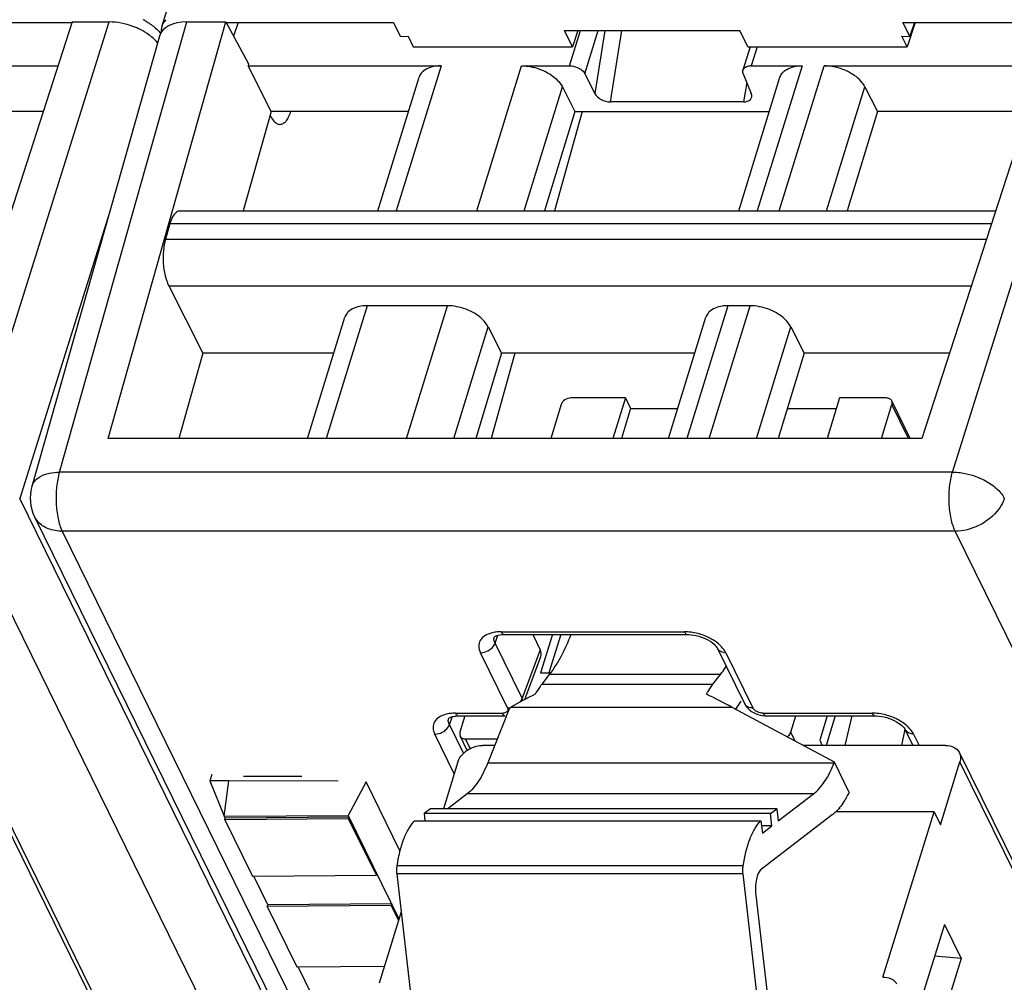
# Model space of a CAD drawing. Header units: millimetres. Extents: x 0 to 841, y 0 to 594.
# Tile 57 of 237: x 352 to 375, y 77 to 100. Entities that reach past the tile are written whole.
import ezdxf

# ---------------------------------------------------------------- set-up
doc = ezdxf.new("R2010")
doc.units = ezdxf.units.MM
doc.header["$LTSCALE"] = 46.255
doc.layers.get('0').update_dxf_attribs({"linetype": 'CONTINUOUS'})

msp = doc.modelspace()

# ---------------------------------------------------------------- linework, layer by layer
at = {"color": 7, "linetype": 'CONTINUOUS'}
for p, q in [((355.35297, 99.42039), (372.29351, 154.24002)), ((353.22198, 99.51175), (350.0258, 89.65536)), ((353.22198, 99.51175), (354.09702, 99.51175)), ((354.07284, 89.6546), (356.86017, 99.51175)), ((355.93911, 99.51175), (356.86017, 99.51175)), ((356.86017, 99.51175), (357.39959, 98.51737)), ((376.52482, 99.51175), (373.32864, 89.65536)), ((349.58144, 99.49811), (353.22198, 99.49811)), ((356.86017, 99.49811), (360.82716, 99.49811)), ((357.14897, 99.49811), (357.04149, 99.17751)), ((360.82716, 99.49811), (360.98762, 99.17148)), ((364.87187, 99.30875), (369.02542, 99.30875)), ((365.06136, 98.92261), (364.87187, 99.30875)), ((365.19082, 99.30875), (365.06136, 98.92261)), ((369.21491, 98.92261), (369.02542, 99.30875)), ((372.88428, 99.49811), (376.52482, 99.49811)), ((373.04461, 99.17102), (372.88428, 99.49811)), ((373.17543, 99.49811), (372.98249, 98.92261)), ((373.15427, 99.49811), (373.04461, 99.17102)), ((355.28648, 99.17794), (352.26721, 88.5144)), ((360.98776, 99.17193), (361.17157, 99.17057)), ((361.1717, 99.17102), (361.29379, 98.92261)), ((372.98249, 98.92261), (372.86055, 99.17148)), ((372.8607, 99.17193), (373.04445, 99.17057)), ((361.29379, 98.92261), (365.06136, 98.92261)), ((369.26874, 98.92261), (369.09834, 98.37119)), ((369.21491, 98.92261), (372.98249, 98.92261)), ((347.71729, 98.47341), (352.88533, 98.47359)), ((357.38703, 98.4732), (361.95538, 98.47341)), ((357.93586, 97.39194), (357.38703, 98.4732)), ((357.39959, 98.51737), (357.38718, 98.4732)), ((363.85888, 98.47341), (364.99324, 98.47341)), ((369.29478, 98.47341), (370.4982, 98.47341)), ((371.02013, 98.47341), (376.18817, 98.47359)), ((360.45395, 95.03741), (361.43152, 98.20083)), ((365.35526, 98.28551), (365.59337, 97.81547)), ((368.99679, 95.03741), (369.97436, 98.20083)), ((369.1045, 98.28551), (369.29603, 97.81547)), ((364.82427, 97.97236), (365.1183, 97.39194)), ((371.98552, 97.97236), (372.27955, 97.39194)), ((369.10897, 97.61887), (365.96013, 97.61887)), ((352.53458, 97.39195), (348.9767, 97.39194)), ((357.93586, 97.39194), (357.27006, 95.03741)), ((361.18156, 97.39194), (357.93586, 97.39194)), ((365.1183, 97.39194), (364.40448, 95.03741)), ((365.29182, 97.39194), (364.63761, 95.03741)), ((365.1183, 97.39194), (369.7244, 97.39194)), ((372.27955, 97.39194), (371.56573, 95.03741)), ((375.83742, 97.39195), (372.27955, 97.39194)), ((355.77739, 95.03741), (375.07391, 95.03741)), ((355.5337, 94.7347), (355.42933, 94.3729)), ((355.50901, 93.26668), (356.31835, 91.67175)), ((362.1039, 92.79429), (360.20039, 92.79429)), ((369.26515, 92.79429), (368.74324, 92.79429)), ((358.79077, 89.65536), (359.67654, 92.52171)), ((367.33361, 89.65536), (368.21938, 92.52171)), ((363.06929, 92.29324), (363.38412, 91.67175)), ((370.23054, 92.29324), (370.54537, 91.67175)), ((356.31835, 91.67175), (355.74817, 89.65537)), ((359.41388, 91.67175), (356.31835, 91.67175)), ((363.38412, 91.67175), (362.77282, 89.65536)), ((363.70245, 91.67175), (363.14219, 89.65536)), ((367.95672, 91.67175), (363.38412, 91.67175)), ((370.54537, 91.67175), (369.93407, 89.65536)), ((373.98251, 91.67176), (370.54537, 91.67175)), ((364.79501, 90.45445), (364.54807, 89.65536)), ((366.31712, 90.61112), (365.02763, 90.61112)), ((366.31712, 90.61112), (366.02177, 89.65536)), ((366.31712, 90.61112), (366.43914, 90.36247)), ((371.38296, 90.61112), (371.0876, 89.65536)), ((372.48823, 90.61112), (371.38296, 90.61112)), ((372.37709, 89.65536), (372.62403, 90.45445)), ((373.05474, 89.65536), (372.61936, 90.54256)), ((366.43914, 90.36247), (366.22062, 89.65536)), ((366.43914, 90.36247), (367.55213, 90.36247)), ((370.14844, 90.36247), (371.30612, 90.36247)), ((373.32864, 89.65536), (354.07214, 89.65537)), ((352.33165, 87.80143), (379.10344, 33.24627)), ((363.449, 85.01313), (367.78361, 85.01313)), ((364.12426, 85.01313), (364.30119, 84.65259)), ((364.58721, 85.01313), (364.30797, 84.1095)), ((364.78607, 85.01313), (364.50682, 84.1095)), ((367.78361, 85.01313), (367.78418, 85.01314)), ((368.49458, 84.68399), (369.13535, 83.37823)), ((363.93236, 83.47222), (364.31529, 84.49597)), ((364.30797, 84.1095), (364.54691, 84.1095)), ((364.5134, 84.0638), (364.33479, 83.83446)), ((368.38746, 83.83446), (368.56607, 84.0638)), ((369.04495, 83.43581), (368.92344, 83.24504)), ((363.56901, 83.26845), (363.05898, 81.97843)), ((363.56901, 83.26845), (363.60309, 83.28853)), ((371.26068, 81.9892), (368.84251, 83.28853)), ((362.3683, 83.08614), (363.47413, 83.08614)), ((362.51803, 83.08614), (362.39855, 82.69952)), ((369.64974, 83.08614), (369.65038, 83.08615)), ((369.64974, 83.08614), (372.22927, 83.08614)), ((370.22757, 82.69952), (370.34705, 83.08614)), ((371.09275, 83.08614), (370.9151, 82.51126)), ((371.28002, 83.08614), (371.06411, 82.38745)), ((371.51496, 82.38745), (371.68437, 83.08614)), ((372.22927, 83.08614), (372.22984, 83.08615)), ((372.93047, 82.77429), (372.85347, 82.38745)), ((372.94024, 82.757), (373.12159, 82.38745)), ((362.57028, 82.27097), (362.40322, 82.61141)), ((362.53435, 82.54285), (363.28213, 82.54285)), ((370.9151, 82.51126), (370.97586, 82.38745)), ((363.22069, 82.38745), (362.93298, 82.38745)), ((373.89361, 82.38745), (370.51951, 82.38745)), ((350.9186, 82.21606), (372.69859, 37.8331)), ((374.22144, 82.21606), (396.00143, 37.8331)), ((362.35142, 81.99579), (362.00874, 80.88686)), ((371.25642, 81.97843), (371.26068, 81.9892)), ((371.61022, 81.27691), (371.26068, 81.9892)), ((373.77318, 80.50746), (374.23311, 81.99579)), ((356.53157, 81.69882), (356.48444, 81.54655)), ((357.27474, 81.65769), (358.65633, 81.65769)), ((356.92756, 81.54828), (356.48384, 81.54655)), ((356.48384, 81.54655), (356.82187, 80.71707)), ((356.82187, 80.71707), (356.92756, 81.54828)), ((359.51584, 81.5383), (356.92756, 81.54828)), ((360.17791, 81.5263), (359.75845, 80.72889)), ((360.97764, 79.89663), (360.17791, 81.5263)), ((362.57227, 81.24028), (362.10962, 80.88686)), ((369.93064, 80.59932), (370.76972, 81.24028)), ((371.61022, 81.27691), (371.57475, 81.20934)), ((361.69988, 80.88686), (361.55058, 80.77281)), ((369.89733, 80.88686), (361.69988, 80.88686)), ((369.74802, 80.77281), (369.89733, 80.88686)), ((369.89733, 80.88686), (369.93064, 80.59932)), ((356.82187, 80.71707), (359.75845, 80.72889)), ((356.84622, 80.66746), (356.82261, 80.71556)), ((356.83399, 80.62826), (356.8461, 80.66743)), ((359.76599, 80.64997), (356.83399, 80.62826)), ((356.83399, 80.62826), (357.48983, 79.2918)), ((359.77806, 80.68914), (356.84613, 80.66743)), ((359.75845, 80.72889), (360.95677, 78.28706)), ((359.7781, 80.68914), (359.76599, 80.64997)), ((360.42183, 79.31351), (359.76599, 80.64997)), ((369.74802, 80.77281), (361.55058, 80.77281)), ((361.55058, 80.77281), (361.5704, 80.60174)), ((371.21186, 80.74337), (369.53423, 79.46186)), ((369.78133, 80.48527), (369.74802, 80.77281)), ((373.62066, 80.81827), (371.29757, 80.81827)), ((372.41033, 76.90163), (373.62066, 80.81827)), ((373.62066, 80.81827), (373.77318, 80.50746)), ((361.32663, 80.60174), (369.52407, 80.60174)), ((369.52407, 80.60174), (369.55738, 80.31419)), ((369.78133, 80.48527), (369.53756, 80.48527)), ((369.55738, 80.31419), (369.78133, 80.48527)), ((357.48983, 79.2918), (360.42183, 79.31351)), ((357.85286, 78.61614), (357.52118, 79.29203)), ((360.42183, 79.31351), (360.43394, 79.35268)), ((360.90348, 79.34447), (361.32916, 75.6697)), ((369.52661, 75.6697), (369.10092, 79.34447)), ((369.40312, 78.84006), (369.7121, 76.17281)), ((357.84063, 78.57695), (357.85273, 78.61612)), ((360.77263, 78.59866), (357.84063, 78.57695)), ((357.84063, 78.57695), (358.54223, 77.14725)), ((360.7847, 78.63783), (357.85277, 78.61612)), ((360.78473, 78.63783), (360.77263, 78.59866)), ((360.9447, 78.24801), (360.77263, 78.59866)), ((361.0071, 78.44993), (360.48444, 76.75861)), ((373.86499, 78.15015), (373.16202, 75.87535)), ((373.86499, 78.15015), (374.26154, 77.34206)), ((374.26154, 77.34206), (373.63239, 77.39746)), ((358.54223, 77.14725), (360.60927, 77.16255)), ((358.92051, 76.44051), (358.57358, 77.14748)), ((374.26154, 77.34206), (373.55857, 75.06725)), ((372.41608, 76.90163), (372.41033, 76.90163))]:
    msp.add_line(p, q, dxfattribs=at)
at = {"color": 9, "linetype": 'CONTINUOUS'}
for p, q in [((350.75439, 88.85672), (354.09702, 99.51175)), ((352.92224, 88.85672), (355.93911, 99.51175)), ((374.05724, 88.85672), (377.39987, 99.51175)), ((364.99324, 98.47341), (365.25137, 99.30875)), ((365.35526, 98.28551), (365.67146, 99.30875)), ((365.83187, 99.30875), (365.59337, 97.81547)), ((365.96013, 97.61887), (366.23004, 99.30875)), ((369.43359, 98.92261), (369.29478, 98.47341)), ((361.95537, 98.47341), (360.89357, 95.03741)), ((362.79708, 95.03741), (363.85888, 98.47341)), ((370.49822, 98.47341), (369.43641, 95.03741)), ((369.95833, 95.03741), (371.02011, 98.47335)), ((363.9173, 95.03741), (364.82427, 97.97236)), ((369.19015, 98.07531), (369.10897, 97.61887)), ((371.07855, 95.03741), (371.98552, 97.97236)), ((354.11141, 95.02781), (351.98054, 88.23541)), ((374.97574, 94.7347), (355.5337, 94.7347)), ((355.42933, 94.3729), (374.85842, 94.3729)), ((355.50901, 93.26668), (374.4993, 93.26543)), ((360.20039, 92.79429), (359.23039, 89.65536)), ((361.1339, 89.65536), (362.1039, 92.79429)), ((368.74324, 92.79429), (367.77323, 89.65536)), ((368.29515, 89.65536), (369.26515, 92.79429)), ((362.25413, 89.65536), (363.06929, 92.29324)), ((369.41537, 89.65536), (370.23054, 92.29324)), ((373.01616, 89.65536), (372.62403, 90.45445)), ((374.05724, 88.85672), (352.92224, 88.85672)), ((352.26721, 88.5144), (352.26727, 88.51462)), ((378.7523, 33.68029), (351.98054, 88.23541)), ((377.59125, 32.90348), (350.81947, 87.45865)), ((352.98732, 87.45865), (379.7591, 32.90348)), ((374.12231, 87.45865), (352.98732, 87.45865)), ((400.89409, 32.90348), (374.12231, 87.45865)), ((363.37638, 85.07814), (367.71099, 85.07814)), ((363.2301, 84.80795), (363.30056, 84.99631)), ((363.87088, 83.50219), (363.2301, 84.80795)), ((364.30119, 84.65259), (363.87088, 83.50219)), ((363.52464, 83.27539), (362.88387, 84.58115)), ((368.69128, 84.58115), (369.33205, 83.27539)), ((368.56607, 84.0638), (364.5134, 84.0638)), ((364.33479, 83.83446), (368.38746, 83.83446)), ((368.84251, 83.28853), (363.60309, 83.28853)), ((362.1494, 82.88096), (362.21985, 83.06931)), ((362.29568, 83.15115), (363.40151, 83.15115)), ((369.57712, 83.15115), (372.15665, 83.15115)), ((362.48329, 82.20057), (362.1494, 82.88096)), ((362.26441, 81.71423), (361.80316, 82.65416)), ((362.6458, 82.31575), (362.53435, 82.54285)), ((370.33101, 82.48873), (370.22757, 82.69952)), ((373.13694, 82.65416), (373.26782, 82.38745)), ((372.71025, 37.61283), (350.93026, 81.99579)), ((363.05898, 81.97843), (371.25642, 81.97843)), ((396.0131, 37.61283), (374.23311, 81.99579)), ((370.76972, 81.24028), (362.57227, 81.24028)), ((371.39896, 80.89913), (371.37145, 80.89913)), ((369.1034, 79.53459), (360.90595, 79.53459)), ((369.10092, 79.34447), (360.90348, 79.34447))]:
    msp.add_line(p, q, dxfattribs=at)
at = {"color": 7, "linetype": 'CONTINUOUS'}
for points in [[(363.21356, 84.95805), (363.21264, 84.95659), (363.2136, 84.95759), (363.21763, 84.96106), (363.22756, 84.96785), (363.24536, 84.97725), (363.27063, 84.98741), (363.30254, 84.99689), (363.34063, 85.00478), (363.38454, 85.01036), (363.43335, 85.01302), (363.44936, 85.01319)], [(367.78418, 85.01303), (367.81484, 85.0125), (367.87244, 85.00854), (367.93262, 85.00048), (367.99417, 84.98832), (368.05605, 84.97224), (368.11725, 84.95248), (368.17663, 84.92943), (368.23339, 84.90343), (368.28644, 84.87502), (368.33432, 84.84516), (368.3766, 84.81461), (368.41292, 84.78419), (368.44247, 84.75532), (368.46521, 84.72916), (368.48195, 84.70612), (368.49327, 84.68695), (368.49522, 84.68309)], [(369.13564, 83.37809), (369.16064, 83.33393), (369.18918, 83.29484), (369.22253, 83.25799), (369.2601, 83.22399), (369.30199, 83.19274), (369.34799, 83.1646), (369.39687, 83.14047), (369.44868, 83.12033), (369.50317, 83.10437), (369.55845, 83.09332), (369.61392, 83.08733), (369.65038, 83.0862)], [(362.13285, 83.03106), (362.13194, 83.0296), (362.1329, 83.0306), (362.13692, 83.03407), (362.14686, 83.04086), (362.16466, 83.05026), (362.18993, 83.06042), (362.22183, 83.0699), (362.25992, 83.07779), (362.30383, 83.08337), (362.35265, 83.08603), (362.36866, 83.0862)], [(372.22984, 83.08604), (372.2605, 83.08551), (372.3181, 83.08155), (372.37828, 83.07349), (372.43983, 83.06133), (372.50171, 83.04525), (372.56291, 83.02549), (372.62229, 83.00244), (372.67906, 82.97644), (372.7321, 82.94803), (372.77999, 82.91817), (372.82226, 82.88762), (372.85858, 82.8572), (372.88814, 82.82833), (372.91087, 82.80217), (372.92761, 82.77913), (372.93893, 82.75996), (372.94088, 82.7561)]]:
    msp.add_lwpolyline(points, dxfattribs=at)
for centre, radius, start, end in [((354.19393, 98.16806), 1.56579, 61.076051, 63.120136), ((355.71739, 99.2906), 0.38896, 135.19863, 143.093554), ((355.66678, 99.32338), 0.32847, 162.821407, 168.657569), ((369.29464, 98.10025), 0.37316, 89.978287, 93.587989), ((353.22938, 88.24197), 1, 164.19185, 206.227988), ((373.01702, 83.69435), 3.22977, 239.562973, 239.935047)]:
    msp.add_arc(centre, radius, start, end, dxfattribs=at)
at = {"color": 9, "linetype": 'CONTINUOUS'}
for centre, radius, start, end in [((352.80969, 88.03711), 0.53296, 206.326593, 221.600461), ((367.6969, 83.74898), 1.32923, 86.151947, 89.392378), ((367.69811, 83.75668), 1.32147, 78.791148, 86.18208), ((368.63595, 84.75255), 0.15694, 205.951376, 222.212062), ((369.27674, 83.44678), 0.15693, 205.958643, 222.207442), ((363.40217, 83.40003), 0.24888, 269.849672, 275.434298), ((372.14256, 81.82199), 1.32923, 86.151947, 89.392378), ((372.14377, 81.82969), 1.32147, 78.791148, 86.18208), ((373.08161, 82.82556), 0.15694, 205.951376, 222.212062)]:
    msp.add_arc(centre, radius, start, end, dxfattribs=at)
at = {"color": 7, "linetype": 'CONTINUOUS'}
for centre, major_axis, ratio, start_param, end_param in [((356.2443, 98.89012), (0.95561, -0.29529), 0.57243192, 2.06579301, 3.15519034), ((365.86639, 97.82233), (0.28448, -0.10661), 0.60915864, 3.72682523, 5.26390485), ((369.01674, 97.82233), (0.28404, -0.10565), 0.61216235, 5.25838437, 6.79546398), ((363.84019, 84.65297), (0.47816, -0.14806), 0.5719578, -0.03302402, 0.49498233), ((364.08614, 81.15121), (3.39554, 2.50467), 0.48630113, 1.20003547, 1.36069126), ((370.24558, 81.15121), (4.11555, -2.86589), 0.21550779, 2.06363561, 2.22429141)]:
    msp.add_ellipse(centre, major_axis=major_axis, ratio=ratio, start_param=start_param, end_param=end_param, dxfattribs=at)
for points, knots in [([(354.83763, 99.3297), (354.78008, 99.35887), (354.54561, 99.46043), (354.28796, 99.51175), (354.09703, 99.51175)], [0, 0, 0, 0, 0.25255872, 1, 1, 1, 1]), ([(354.95122, 99.53855), (354.97967, 99.52283), (355.08552, 99.45989), (355.18373, 99.38315), (355.24702, 99.31822)], [0, 0, 0, 0, 0.26384064, 1, 1, 1, 1]), ([(355.10772, 99.15299), (355.08802, 99.16966), (355.00345, 99.23647), (354.91069, 99.29265), (354.83763, 99.3297)], [0, 0, 0, 0, 0.23954598, 1, 1, 1, 1]), ([(355.24705, 99.0099), (355.23725, 99.02245), (355.19468, 99.07376), (355.14644, 99.12024), (355.10772, 99.15299)], [0, 0, 0, 0, 0.23896581, 1, 1, 1, 1]), ([(361.95538, 98.47341), (361.90987, 98.47341), (361.7533, 98.46355), (361.59021, 98.4068), (361.51011, 98.3277)], [0, 0, 0, 0, 0.28787715, 1, 1, 1, 1]), ([(363.85888, 98.47341), (363.90729, 98.47341), (364.10699, 98.45954), (364.3029, 98.39747), (364.43734, 98.3277)], [0, 0, 0, 0, 0.24222324, 1, 1, 1, 1]), ([(364.99324, 98.47341), (365.01139, 98.47341), (365.08627, 98.46819), (365.15974, 98.44493), (365.21015, 98.41877)], [0, 0, 0, 0, 0.2422285, 1, 1, 1, 1]), ([(365.21015, 98.41877), (365.22649, 98.41029), (365.28314, 98.37655), (365.33366, 98.32814), (365.35526, 98.28551)], [0, 0, 0, 0, 0.27805098, 1, 1, 1, 1]), ([(369.1045, 98.28551), (369.10156, 98.29274), (369.09239, 98.32017), (369.09207, 98.351), (369.09832, 98.3712)], [0, 0, 0, 0, 0.26957933, 1, 1, 1, 1]), ([(369.12781, 98.41877), (369.13589, 98.42675), (369.1775, 98.45831), (369.23098, 98.47014), (369.27129, 98.47268)], [0, 0, 0, 0, 0.2195066, 1, 1, 1, 1]), ([(370.05295, 98.3277), (370.07736, 98.3518), (370.20678, 98.4465), (370.374, 98.47341), (370.4982, 98.47341)], [0, 0, 0, 0, 0.21642909, 1, 1, 1, 1]), ([(371.59858, 98.3277), (371.55361, 98.35104), (371.37093, 98.43217), (371.16932, 98.47341), (371.02013, 98.47341)], [0, 0, 0, 0, 0.2535019, 1, 1, 1, 1]), ([(361.51011, 98.3277), (361.5009, 98.31861), (361.46725, 98.28156), (361.44245, 98.23628), (361.43148, 98.20084)], [0, 0, 0, 0, 0.25863007, 1, 1, 1, 1]), ([(364.43734, 98.3277), (364.4809, 98.30509), (364.63195, 98.21509), (364.76669, 98.08602), (364.82428, 97.97234)], [0, 0, 0, 0, 0.27803991, 1, 1, 1, 1]), ([(369.97436, 98.20083), (369.98531, 98.23627), (370.01009, 98.28156), (370.04374, 98.31861), (370.05295, 98.3277)], [0, 0, 0, 0, 0.74137057, 1, 1, 1, 1]), ([(371.98552, 97.97236), (371.96785, 98.00724), (371.86995, 98.15575), (371.72075, 98.26429), (371.59858, 98.3277)], [0, 0, 0, 0, 0.22123285, 1, 1, 1, 1]), ([(357.91022, 97.30131), (357.91537, 97.29051), (357.93524, 97.25099), (357.95864, 97.2131), (357.97835, 97.18753)], [0, 0, 0, 0, 0.27039104, 1, 1, 1, 1]), ([(357.97835, 97.18753), (358.00049, 97.1588), (358.04626, 97.11044), (358.11146, 97.08743), (358.14036, 97.08745)], [0, 0, 0, 0, 0.55652313, 1, 1, 1, 1]), ([(358.14036, 97.08745), (358.16565, 97.08747), (358.22171, 97.10457), (358.29185, 97.16984), (358.35336, 97.26804), (358.38523, 97.34693), (358.40015, 97.39092)], [0, 0, 0, 0, 0.18011767, 0.3968262, 0.66922156, 1, 1, 1, 1]), ([(355.68185, 95.00081), (355.6471, 94.97323), (355.58561, 94.88719), (355.54985, 94.79065), (355.5337, 94.7347)], [0, 0, 0, 0, 0.43241416, 1, 1, 1, 1]), ([(355.735, 95.03045), (355.72081, 95.02574), (355.70244, 95.01622), (355.68607, 95.00416), (355.68185, 95.00081)], [0, 0, 0, 0, 0.73520265, 1, 1, 1, 1]), ([(355.42933, 94.3729), (355.4039, 94.28474), (355.37288, 94.0928), (355.37218, 93.89904), (355.37946, 93.79801)], [0, 0, 0, 0, 0.47528245, 1, 1, 1, 1]), ([(355.37946, 93.79801), (355.38655, 93.69959), (355.41314, 93.51779), (355.47072, 93.34195), (355.50901, 93.26668)], [0, 0, 0, 0, 0.5388699, 1, 1, 1, 1]), ([(360.20039, 92.79429), (360.15489, 92.79429), (359.99832, 92.78443), (359.83523, 92.72768), (359.75513, 92.64858)], [0, 0, 0, 0, 0.28787715, 1, 1, 1, 1]), ([(362.68235, 92.64858), (362.63738, 92.67192), (362.4547, 92.75305), (362.25309, 92.79429), (362.1039, 92.79429)], [0, 0, 0, 0, 0.2535019, 1, 1, 1, 1]), ([(368.74324, 92.79429), (368.69773, 92.79429), (368.54116, 92.78443), (368.37807, 92.72768), (368.29797, 92.64858)], [0, 0, 0, 0, 0.28787715, 1, 1, 1, 1]), ([(369.8436, 92.64858), (369.79863, 92.67192), (369.61594, 92.75305), (369.41434, 92.79429), (369.26515, 92.79429)], [0, 0, 0, 0, 0.2535019, 1, 1, 1, 1]), ([(359.75513, 92.64858), (359.74592, 92.63949), (359.71227, 92.60244), (359.68747, 92.55716), (359.6765, 92.52172)], [0, 0, 0, 0, 0.25863007, 1, 1, 1, 1]), ([(363.06929, 92.29324), (363.05162, 92.32812), (362.95372, 92.47663), (362.80452, 92.58517), (362.68235, 92.64858)], [0, 0, 0, 0, 0.22123285, 1, 1, 1, 1]), ([(368.29797, 92.64858), (368.28876, 92.63949), (368.25511, 92.60244), (368.23031, 92.55716), (368.21934, 92.52172)], [0, 0, 0, 0, 0.25863007, 1, 1, 1, 1]), ([(370.23054, 92.29324), (370.21287, 92.32812), (370.11497, 92.47663), (369.96577, 92.58517), (369.8436, 92.64858)], [0, 0, 0, 0, 0.22123285, 1, 1, 1, 1]), ([(365.02763, 90.61112), (364.97712, 90.61112), (364.87906, 90.57895), (364.80894, 90.49955), (364.79501, 90.45445)], [0, 0, 0, 0, 0.51698181, 1, 1, 1, 1]), ([(372.61936, 90.54256), (372.60887, 90.56391), (372.5685, 90.60183), (372.51576, 90.61112), (372.48823, 90.61112)], [0, 0, 0, 0, 0.46351131, 1, 1, 1, 1]), ([(372.62403, 90.45445), (372.62637, 90.46203), (372.63301, 90.49107), (372.62899, 90.52293), (372.61936, 90.54256)], [0, 0, 0, 0, 0.26614116, 1, 1, 1, 1]), ([(365.02402, 85.01228), (364.95431, 84.83203), (364.8075, 84.50243), (364.61585, 84.19534), (364.5134, 84.0638)], [0, 0, 0, 0, 0.53685354, 1, 1, 1, 1]), ([(368.56607, 84.0638), (368.57787, 84.07895), (368.62582, 84.14212), (368.67076, 84.20756), (368.70328, 84.2581)], [0, 0, 0, 0, 0.24218729, 1, 1, 1, 1]), ([(364.33479, 83.83446), (364.32116, 83.81695), (364.26509, 83.74132), (364.21577, 83.66082), (364.18117, 83.59776)], [0, 0, 0, 0, 0.23581698, 1, 1, 1, 1]), ([(368.23384, 83.59776), (368.24581, 83.61958), (368.29247, 83.7013), (368.34492, 83.77984), (368.38746, 83.83446)], [0, 0, 0, 0, 0.26440392, 1, 1, 1, 1]), ([(362.39855, 82.69952), (362.39621, 82.69194), (362.38957, 82.6629), (362.39359, 82.63104), (362.40322, 82.61141)], [0, 0, 0, 0, 0.26614116, 1, 1, 1, 1]), ([(362.40322, 82.61141), (362.41371, 82.59006), (362.45408, 82.55214), (362.50682, 82.54285), (362.53435, 82.54285)], [0, 0, 0, 0, 0.46351131, 1, 1, 1, 1]), ([(370.14177, 82.59036), (370.1521, 82.59749), (370.18861, 82.62651), (370.21748, 82.66686), (370.22757, 82.69952)], [0, 0, 0, 0, 0.26859655, 1, 1, 1, 1]), ([(362.35142, 81.99579), (362.35953, 82.02204), (362.40678, 82.13146), (362.49459, 82.22026), (362.56992, 82.27138)], [0, 0, 0, 0, 0.23184701, 1, 1, 1, 1]), ([(362.56992, 82.27138), (362.59706, 82.2898), (362.70794, 82.35396), (362.83772, 82.38745), (362.93298, 82.38745)], [0, 0, 0, 0, 0.25610713, 1, 1, 1, 1]), ([(373.89361, 82.38745), (373.96243, 82.38745), (374.09428, 82.36423), (374.19523, 82.26945), (374.22144, 82.21606)], [0, 0, 0, 0, 0.53640252, 1, 1, 1, 1]), ([(374.22144, 82.21606), (374.23737, 82.18361), (374.25597, 82.10859), (374.24455, 82.0328), (374.23311, 81.99579)], [0, 0, 0, 0, 0.48263732, 1, 1, 1, 1]), ([(363.05898, 81.97843), (362.99774, 81.82353), (362.86899, 81.55436), (362.67609, 81.31958), (362.57227, 81.24028)], [0, 0, 0, 0, 0.5604471, 1, 1, 1, 1]), ([(370.76972, 81.24028), (370.87353, 81.31958), (371.06644, 81.55436), (371.19518, 81.82353), (371.25642, 81.97843)], [0, 0, 0, 0, 0.4395529, 1, 1, 1, 1]), ([(371.57475, 81.20934), (371.55417, 81.17015), (371.4758, 81.0307), (371.38006, 80.89959), (371.29758, 80.81826)], [0, 0, 0, 0, 0.27648029, 1, 1, 1, 1]), ([(371.29758, 80.81826), (371.2906, 80.81138), (371.2632, 80.78512), (371.23423, 80.76047), (371.21186, 80.74337)], [0, 0, 0, 0, 0.25803185, 1, 1, 1, 1]), ([(361.32663, 80.60174), (361.27286, 80.55229), (361.17315, 80.41988), (361.00776, 80.0679), (360.93813, 79.75675), (360.90595, 79.53459)], [0, 0, 0, 0, 0.1883851, 0.42111019, 1, 1, 1, 1]), ([(369.1034, 79.53459), (369.13557, 79.75675), (369.20521, 80.0679), (369.3706, 80.41988), (369.4703, 80.55229), (369.52407, 80.60174)], [0, 0, 0, 0, 0.57888981, 0.8116149, 1, 1, 1, 1]), ([(360.90595, 79.53459), (360.90372, 79.51915), (360.89688, 79.45603), (360.89797, 79.39203), (360.90348, 79.34447)], [0, 0, 0, 0, 0.24571182, 1, 1, 1, 1]), ([(369.10092, 79.34447), (369.09541, 79.39203), (369.09432, 79.45603), (369.10116, 79.51915), (369.1034, 79.53459)], [0, 0, 0, 0, 0.75428819, 1, 1, 1, 1]), ([(369.53423, 79.46186), (369.50425, 79.43896), (369.45458, 79.35869), (369.39394, 79.15041), (369.38851, 78.96619), (369.40312, 78.84006)], [0, 0, 0, 0, 0.17360166, 0.41563281, 1, 1, 1, 1]), ([(372.41954, 76.90163), (372.44635, 76.90181), (372.54343, 76.89475), (372.64104, 76.85322), (372.69101, 76.80308)], [0, 0, 0, 0, 0.27475204, 1, 1, 1, 1])]:
    msp.add_open_spline(points, degree=3, knots=knots, dxfattribs=at)
for points in [[(355.35296, 99.42039), (355.36446, 99.45756), (355.38304, 99.49304), (355.40637, 99.52418)], [(355.24702, 99.31822), (355.26999, 99.29465), (355.29182, 99.26989), (355.31204, 99.24393)], [(355.3397, 99.28671), (355.33659, 99.32036), (355.33807, 99.35484), (355.34472, 99.38798)], [(369.09832, 98.3712), (369.10384, 98.38902), (369.11453, 98.40566), (369.12781, 98.41877)], [(355.77739, 95.03739), (355.76307, 95.03739), (355.74859, 95.03496), (355.735, 95.03045)], [(372.69101, 76.80308), (372.70852, 76.78551), (372.72379, 76.76533), (372.73569, 76.74356)]]:
    msp.add_open_spline(points, degree=3, dxfattribs=at)
at = {"color": 9, "linetype": 'CONTINUOUS'}
for points, knots in [([(352.35809, 88.66697), (352.38817, 88.69755), (352.55176, 88.81921), (352.7638, 88.85437), (352.92224, 88.85672)], [0, 0, 0, 0, 0.21303422, 1, 1, 1, 1]), ([(352.92224, 88.85672), (352.88805, 88.74409), (352.84368, 88.49971), (352.83672, 88.25218), (352.84272, 88.12329)], [0, 0, 0, 0, 0.47706597, 1, 1, 1, 1]), ([(373.97771, 88.12329), (373.97171, 88.25218), (373.97867, 88.49971), (374.02304, 88.74409), (374.05723, 88.85672)], [0, 0, 0, 0, 0.52293403, 1, 1, 1, 1]), ([(374.05724, 88.85672), (374.1191, 88.85626), (374.3741, 88.83716), (374.62434, 88.75933), (374.79695, 88.67182)], [0, 0, 0, 0, 0.24222677, 1, 1, 1, 1]), ([(352.26726, 88.51463), (352.27123, 88.5286), (352.29127, 88.58473), (352.32657, 88.63491), (352.35809, 88.66697)], [0, 0, 0, 0, 0.2441747, 1, 1, 1, 1]), ([(374.79695, 88.67182), (374.90401, 88.61754), (375.09078, 88.49681), (375.23841, 88.32494), (375.2833, 88.23512)], [0, 0, 0, 0, 0.54451922, 1, 1, 1, 1]), ([(352.84272, 88.12329), (352.84848, 87.99943), (352.87539, 87.77253), (352.94159, 87.55183), (352.98732, 87.45865)], [0, 0, 0, 0, 0.54433983, 1, 1, 1, 1]), ([(374.12231, 87.45865), (374.07658, 87.55183), (374.01038, 87.77253), (373.98347, 87.99943), (373.97771, 88.12329)], [0, 0, 0, 0, 0.45566017, 1, 1, 1, 1]), ([(375.28338, 88.23542), (375.26661, 88.18284), (375.17003, 87.96409), (374.99269, 87.78718), (374.8409, 87.68566)], [0, 0, 0, 0, 0.23209072, 1, 1, 1, 1]), ([(352.98732, 87.45865), (352.87537, 87.45865), (352.66187, 87.49037), (352.47675, 87.60935), (352.41115, 87.68326)], [0, 0, 0, 0, 0.53113874, 1, 1, 1, 1]), ([(374.8409, 87.68566), (374.787, 87.64961), (374.56703, 87.52417), (374.31061, 87.45865), (374.12231, 87.45865)], [0, 0, 0, 0, 0.25616581, 1, 1, 1, 1]), ([(363.37638, 85.07814), (363.36333, 85.078), (363.31247, 85.07666), (363.26165, 85.07208), (363.22428, 85.06628)], [0, 0, 0, 0, 0.25665379, 1, 1, 1, 1]), ([(363.37638, 85.07814), (363.3811, 85.06852), (363.39682, 85.04027), (363.4265, 85.01339), (363.449, 85.01319)], [0, 0, 0, 0, 0.32257033, 1, 1, 1, 1]), ([(367.71098, 85.07814), (367.7157, 85.0685), (367.73141, 85.04021), (367.76109, 85.01326), (367.78362, 85.01303)], [0, 0, 0, 0, 0.32261712, 1, 1, 1, 1]), ([(363.15677, 85.05285), (363.0975, 85.03819), (362.99076, 84.99697), (362.87012, 84.88288), (362.83016, 84.72813), (362.86159, 84.62881), (362.88387, 84.58115)], [0, 0, 0, 0, 0.28739147, 0.52859068, 0.75233562, 1, 1, 1, 1]), ([(363.2303, 84.80795), (363.21758, 84.83254), (363.19977, 84.88369), (363.20639, 84.93816), (363.21515, 84.96154)], [0, 0, 0, 0, 0.52575328, 1, 1, 1, 1]), ([(368.33818, 84.91409), (368.30877, 84.93017), (368.18674, 84.99065), (368.05564, 85.03293), (367.95499, 85.05294)], [0, 0, 0, 0, 0.24620947, 1, 1, 1, 1]), ([(368.56066, 84.75397), (368.54506, 84.76904), (368.47661, 84.8299), (368.39946, 84.8806), (368.33818, 84.91409)], [0, 0, 0, 0, 0.23693944, 1, 1, 1, 1]), ([(362.88387, 84.58115), (362.90196, 84.58113), (362.97656, 84.5876), (363.04891, 84.616), (363.09628, 84.64701)], [0, 0, 0, 0, 0.24210312, 1, 1, 1, 1]), ([(363.09628, 84.64701), (363.11202, 84.65731), (363.16792, 84.69997), (363.21324, 84.7592), (363.2303, 84.80794)], [0, 0, 0, 0, 0.26701958, 1, 1, 1, 1]), ([(368.69128, 84.58115), (368.6741, 84.58115), (368.61234, 84.58605), (368.54999, 84.61379), (368.51971, 84.64711)], [0, 0, 0, 0, 0.27610853, 1, 1, 1, 1]), ([(368.69128, 84.58115), (368.68356, 84.59615), (368.64759, 84.65904), (368.6006, 84.7154), (368.56066, 84.75397)], [0, 0, 0, 0, 0.23299528, 1, 1, 1, 1]), ([(363.81499, 83.4091), (363.82123, 83.41627), (363.84393, 83.44459), (363.86202, 83.47689), (363.87088, 83.50219)], [0, 0, 0, 0, 0.26191999, 1, 1, 1, 1]), ([(363.52464, 83.27539), (363.52721, 83.27017), (363.53518, 83.25055), (363.53573, 83.22737), (363.53036, 83.21294)], [0, 0, 0, 0, 0.27430099, 1, 1, 1, 1]), ([(369.33205, 83.27539), (369.31488, 83.27539), (369.25312, 83.28029), (369.19077, 83.30803), (369.16049, 83.34135)], [0, 0, 0, 0, 0.27610821, 1, 1, 1, 1]), ([(369.42866, 83.18775), (369.41765, 83.19336), (369.37999, 83.21536), (369.34583, 83.24709), (369.33205, 83.27539)], [0, 0, 0, 0, 0.28198965, 1, 1, 1, 1]), ([(362.07607, 83.12586), (362.0168, 83.1112), (361.91006, 83.06998), (361.78941, 82.95589), (361.74946, 82.80114), (361.78088, 82.70182), (361.80316, 82.65416)], [0, 0, 0, 0, 0.28739147, 0.52859068, 0.75233562, 1, 1, 1, 1]), ([(362.14959, 82.88095), (362.13688, 82.90554), (362.11907, 82.95669), (362.12568, 83.01117), (362.13445, 83.03455)], [0, 0, 0, 0, 0.52575328, 1, 1, 1, 1]), ([(362.29568, 83.15115), (362.28262, 83.151), (362.23176, 83.14967), (362.18095, 83.14509), (362.14358, 83.13929)], [0, 0, 0, 0, 0.25665379, 1, 1, 1, 1]), ([(362.29568, 83.15115), (362.3004, 83.14153), (362.31612, 83.11328), (362.3458, 83.0864), (362.3683, 83.0862)], [0, 0, 0, 0, 0.32257033, 1, 1, 1, 1]), ([(363.40151, 83.15115), (363.40624, 83.14153), (363.42195, 83.11328), (363.45163, 83.0864), (363.47413, 83.08621)], [0, 0, 0, 0, 0.32257365, 1, 1, 1, 1]), ([(363.51362, 83.18732), (363.5087, 83.1824), (363.48326, 83.16268), (363.45058, 83.15465), (363.42574, 83.15226)], [0, 0, 0, 0, 0.21801767, 1, 1, 1, 1]), ([(369.57712, 83.15115), (369.56472, 83.15115), (369.51355, 83.15466), (369.46326, 83.17015), (369.42866, 83.18775)], [0, 0, 0, 0, 0.24217521, 1, 1, 1, 1]), ([(369.57712, 83.15115), (369.58184, 83.14153), (369.59756, 83.11328), (369.62724, 83.0864), (369.64974, 83.0862)], [0, 0, 0, 0, 0.32257034, 1, 1, 1, 1]), ([(372.15664, 83.15115), (372.16136, 83.14151), (372.17707, 83.11322), (372.20675, 83.08626), (372.22928, 83.08604)], [0, 0, 0, 0, 0.32261712, 1, 1, 1, 1]), ([(372.78384, 82.9871), (372.75443, 83.00318), (372.6324, 83.06366), (372.5013, 83.10594), (372.40065, 83.12595)], [0, 0, 0, 0, 0.24620947, 1, 1, 1, 1]), ([(373.00632, 82.82698), (372.99072, 82.84205), (372.92227, 82.90291), (372.84512, 82.95361), (372.78384, 82.9871)], [0, 0, 0, 0, 0.23693944, 1, 1, 1, 1]), ([(362.01557, 82.72002), (362.03131, 82.73032), (362.08721, 82.77298), (362.13253, 82.83221), (362.14959, 82.88095)], [0, 0, 0, 0, 0.26701957, 1, 1, 1, 1]), ([(373.13694, 82.65416), (373.12922, 82.66916), (373.09326, 82.73205), (373.04626, 82.78841), (373.00632, 82.82698)], [0, 0, 0, 0, 0.23299528, 1, 1, 1, 1]), ([(361.80317, 82.65415), (361.82125, 82.65414), (361.89585, 82.66061), (361.96821, 82.68901), (362.01557, 82.72002)], [0, 0, 0, 0, 0.24210312, 1, 1, 1, 1]), ([(373.13694, 82.65416), (373.11977, 82.65416), (373.058, 82.65906), (372.99565, 82.68679), (372.96537, 82.72012)], [0, 0, 0, 0, 0.27610853, 1, 1, 1, 1])]:
    msp.add_open_spline(points, degree=3, knots=knots, dxfattribs=at)
for points in [[(363.22428, 85.06628), (363.20161, 85.06277), (363.17904, 85.05836), (363.15677, 85.05285)], [(363.88939, 83.44924), (363.88523, 83.46747), (363.87882, 83.48526), (363.87088, 83.50219)], [(363.53036, 83.21294), (363.5268, 83.20338), (363.52082, 83.19454), (363.51362, 83.18732)], [(363.52464, 83.27539), (363.54735, 83.27539), (363.57014, 83.27788), (363.59242, 83.2823)], [(362.14358, 83.13929), (362.1209, 83.13578), (362.09834, 83.13137), (362.07607, 83.12586)]]:
    msp.add_open_spline(points, degree=3, dxfattribs=at)

doc.saveas('drawing.dxf')
